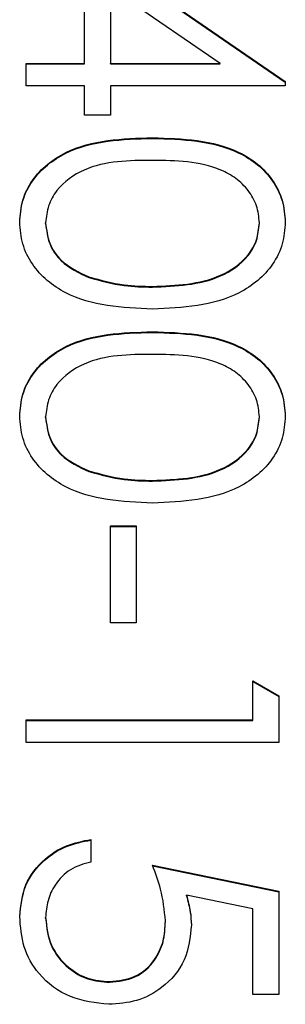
# Model space of a CAD drawing. Header units: millimetres. Extents: x 179 to 1996, y 94 to 1575.
# Tile 31 of 40: x 1772.36 to 1774.15, y 960.19 to 966.82. Entities that reach past the tile are written whole.
import ezdxf

# ---------------------------------------------------------------- set-up
doc = ezdxf.new("R2010")
doc.units = ezdxf.units.MM

msp = doc.modelspace()

# ---------------------------------------------------------------- linework, layer by layer
at = {"color": 7, "linetype": 'Continuous', "lineweight": 25}
for p, q in [((1772.7965, 966.5238), (1772.7965, 967.3294)), ((1772.7965, 967.3294), (1774.1477, 966.4023)), ((1772.7965, 967.325), (1774.1477, 966.3979)), ((1773.7091, 966.5238), (1772.9708, 967.03)), ((1772.9708, 967.03), (1772.9708, 966.5238)), ((1772.4041, 966.5238), (1772.7965, 966.5238)), ((1772.4041, 966.3714), (1772.4041, 966.5238)), ((1772.4041, 966.5194), (1772.7965, 966.5194)), ((1772.7965, 966.5194), (1772.7965, 966.5238)), ((1772.9708, 966.5238), (1773.7091, 966.5238)), ((1772.9708, 966.5194), (1772.9708, 966.5238)), ((1772.9708, 966.5194), (1773.7091, 966.5194)), ((1773.7091, 966.5194), (1773.7091, 966.5238)), ((1772.7965, 966.3714), (1772.4041, 966.3714)), ((1772.7965, 966.1754), (1772.7965, 966.3714)), ((1772.9708, 966.3714), (1772.9708, 966.1754)), ((1774.1477, 966.3714), (1772.9708, 966.3714)), ((1774.1477, 966.4023), (1774.1477, 966.3714)), ((1772.9708, 966.1754), (1772.7965, 966.1754)), ((1773.2535, 966.0186), (1773.2535, 966.023)), ((1772.5349, 965.4457), (1772.5349, 965.45)), ((1773.9734, 965.4457), (1773.9734, 965.45)), ((1772.8268, 965.0813), (1772.8268, 965.0857)), ((1773.2541, 965.017), (1773.2541, 965.0214)), ((1773.2535, 964.7122), (1773.2535, 964.7165)), ((1772.5349, 964.1392), (1772.5349, 964.1436)), ((1773.9734, 964.1392), (1773.9734, 964.1436)), ((1772.8268, 963.7749), (1772.8268, 963.7792)), ((1773.2541, 963.7105), (1773.2541, 963.7149)), ((1772.9708, 962.7569), (1772.9708, 963.4101)), ((1772.9708, 963.4101), (1773.1452, 963.4101)), ((1772.9708, 963.4057), (1773.1452, 963.4057)), ((1773.1452, 963.4101), (1773.1452, 962.7569)), ((1773.1452, 962.7569), (1772.9708, 962.7569)), ((1773.9298, 962.1036), (1773.9298, 962.3649)), ((1773.9298, 962.3649), (1774.1041, 962.2653)), ((1773.9298, 962.3606), (1774.1041, 962.2609)), ((1774.1041, 962.2653), (1774.1041, 961.9512)), ((1772.4041, 962.1036), (1773.9298, 962.1036)), ((1772.4041, 961.9512), (1772.4041, 962.1036)), ((1772.4041, 962.0993), (1773.9298, 962.0993)), ((1773.9298, 962.0993), (1773.9298, 962.1036)), ((1774.1041, 961.9512), (1772.4041, 961.9512)), ((1772.84, 961.298), (1772.84, 961.1456)), ((1773.2541, 961.1238), (1774.1041, 960.9496)), ((1773.2541, 961.1194), (1774.1041, 960.9453)), ((1773.9298, 960.8306), (1773.4827, 960.9221)), ((1773.4827, 960.9177), (1773.4827, 960.9221)), ((1774.1041, 960.9496), (1774.1041, 960.2529)), ((1773.9298, 960.2529), (1773.9298, 960.8306)), ((1772.5349, 960.7666), (1772.5349, 960.771)), ((1773.3413, 960.7452), (1773.3413, 960.7496)), ((1772.966, 960.3356), (1772.966, 960.34)), ((1774.1041, 960.2529), (1773.9298, 960.2529))]:
    msp.add_line(p, q, dxfattribs=at)
for points, knots in [([(1772.3606, 965.4551), (1772.3646, 965.5047), (1772.3727, 965.6038), (1772.4617, 965.7842), (1772.7473, 966.0073), (1773.0509, 966.0167), (1773.2535, 966.023)], [0, 0, 0, 0, 0.125551, 0.25109, 0.50025, 1, 1, 1, 1]), ([(1772.3606, 965.4508), (1772.3646, 965.5003), (1772.3727, 965.5995), (1772.4617, 965.7798), (1772.7473, 966.0029), (1773.0509, 966.0123), (1773.2535, 966.0186)], [0, 0, 0, 0, 0.125551, 0.25109, 0.50025, 1, 1, 1, 1]), ([(1773.2535, 966.023), (1773.4565, 966.0164), (1773.7105, 966.0082), (1773.9659, 965.8499), (1774.0673, 965.7396), (1774.1356, 965.6041), (1774.1437, 965.5048), (1774.1477, 965.4551)], [0, 0, 0, 0, 0.498702, 0.624177, 0.749467, 0.874745, 1, 1, 1, 1]), ([(1773.2535, 966.0186), (1773.4565, 966.012), (1773.7105, 966.0038), (1773.9659, 965.8455), (1774.0673, 965.7353), (1774.1356, 965.5997), (1774.1437, 965.5004), (1774.1477, 965.4508)], [0, 0, 0, 0, 0.498702, 0.624177, 0.749467, 0.874745, 1, 1, 1, 1]), ([(1773.2541, 965.8706), (1773.0952, 965.8693), (1772.8573, 965.8674), (1772.6252, 965.7043), (1772.5475, 965.5666), (1772.5391, 965.4889), (1772.5349, 965.45)], [0, 0, 0, 0, 0.5002912, 0.749086, 0.8746062, 1, 1, 1, 1]), ([(1773.9734, 965.45), (1773.9695, 965.489), (1773.9617, 965.5669), (1773.9019, 965.6701), (1773.8183, 965.7526), (1773.6113, 965.8649), (1773.4128, 965.8681), (1773.2541, 965.8706)], [0, 0, 0, 0, 0.125139, 0.250418, 0.375519, 0.500847, 1, 1, 1, 1]), ([(1773.2535, 964.8689), (1773.0494, 964.8784), (1772.7435, 964.8927), (1772.4617, 965.1236), (1772.3727, 965.3053), (1772.3646, 965.4052), (1772.3606, 965.4551)], [0, 0, 0, 0, 0.499407, 0.748743, 0.874372, 1, 1, 1, 1]), ([(1772.5349, 965.45), (1772.5407, 965.4037), (1772.5524, 965.3108), (1772.6494, 965.1675), (1772.7596, 965.1167), (1772.8268, 965.0857)], [0, 0, 0, 0, 0.280257, 0.560781, 1, 1, 1, 1]), ([(1772.5349, 965.4457), (1772.5407, 965.3993), (1772.5524, 965.3065), (1772.6494, 965.1631), (1772.7596, 965.1123), (1772.8268, 965.0813)], [0, 0, 0, 0, 0.280257, 0.560781, 1, 1, 1, 1]), ([(1774.1477, 965.4551), (1774.1437, 965.4052), (1774.1357, 965.3052), (1774.047, 965.123), (1773.7634, 964.8934), (1773.4575, 964.8787), (1773.2535, 964.8689)], [0, 0, 0, 0, 0.1256, 0.251197, 0.500581, 1, 1, 1, 1]), ([(1773.2541, 965.0214), (1773.412, 965.0277), (1773.6484, 965.0371), (1773.8821, 965.196), (1773.9611, 965.3334), (1773.9693, 965.4112), (1773.9734, 965.45)], [0, 0, 0, 0, 0.500072, 0.749021, 0.874598, 1, 1, 1, 1]), ([(1773.2541, 965.017), (1773.412, 965.0233), (1773.6484, 965.0327), (1773.8821, 965.1916), (1773.9611, 965.329), (1773.9693, 965.4068), (1773.9734, 965.4457)], [0, 0, 0, 0, 0.500072, 0.749021, 0.874598, 1, 1, 1, 1]), ([(1772.8268, 965.0857), (1772.9051, 965.064), (1773.0452, 965.0254), (1773.1903, 965.0226), (1773.2541, 965.0214)], [0, 0, 0, 0, 0.559599, 1, 1, 1, 1]), ([(1772.8268, 965.0813), (1772.9051, 965.0597), (1773.0452, 965.021), (1773.1903, 965.0182), (1773.2541, 965.017)], [0, 0, 0, 0, 0.559599, 1, 1, 1, 1]), ([(1772.3606, 964.1487), (1772.3646, 964.1983), (1772.3727, 964.2974), (1772.4617, 964.4778), (1772.7473, 964.7008), (1773.0509, 964.7102), (1773.2535, 964.7165)], [0, 0, 0, 0, 0.125551, 0.25109, 0.50025, 1, 1, 1, 1]), ([(1772.3606, 964.1443), (1772.3646, 964.1939), (1772.3727, 964.293), (1772.4617, 964.4734), (1772.7473, 964.6965), (1773.0509, 964.7059), (1773.2535, 964.7122)], [0, 0, 0, 0, 0.125551, 0.25109, 0.50025, 1, 1, 1, 1]), ([(1773.2535, 964.7165), (1773.4565, 964.71), (1773.7105, 964.7017), (1773.9659, 964.5435), (1774.0673, 964.4332), (1774.1356, 964.2976), (1774.1437, 964.1983), (1774.1477, 964.1487)], [0, 0, 0, 0, 0.498702, 0.624177, 0.749467, 0.874745, 1, 1, 1, 1]), ([(1773.2535, 964.7122), (1773.4565, 964.7056), (1773.7105, 964.6974), (1773.9659, 964.5391), (1774.0673, 964.4288), (1774.1356, 964.2933), (1774.1437, 964.194), (1774.1477, 964.1443)], [0, 0, 0, 0, 0.498702, 0.624177, 0.749467, 0.874745, 1, 1, 1, 1]), ([(1773.2541, 964.5641), (1773.0952, 964.5629), (1772.8573, 964.561), (1772.6252, 964.3979), (1772.5475, 964.2602), (1772.5391, 964.1824), (1772.5349, 964.1436)], [0, 0, 0, 0, 0.500291, 0.749086, 0.874606, 1, 1, 1, 1]), ([(1773.9734, 964.1436), (1773.9695, 964.1825), (1773.9617, 964.2604), (1773.9019, 964.3637), (1773.8183, 964.4461), (1773.6113, 964.5585), (1773.4128, 964.5616), (1773.2541, 964.5641)], [0, 0, 0, 0, 0.125139, 0.250418, 0.375519, 0.500847, 1, 1, 1, 1]), ([(1773.2535, 963.5625), (1773.0494, 963.572), (1772.7435, 963.5862), (1772.4617, 963.8171), (1772.3727, 963.9989), (1772.3646, 964.0988), (1772.3606, 964.1487)], [0, 0, 0, 0, 0.499407, 0.748743, 0.874372, 1, 1, 1, 1]), ([(1772.5349, 964.1436), (1772.5407, 964.0972), (1772.5524, 964.0044), (1772.6494, 963.861), (1772.7596, 963.8102), (1772.8268, 963.7792)], [0, 0, 0, 0, 0.280257, 0.560781, 1, 1, 1, 1]), ([(1772.5349, 964.1392), (1772.5407, 964.0928), (1772.5524, 964), (1772.6494, 963.8567), (1772.7596, 963.8059), (1772.8268, 963.7749)], [0, 0, 0, 0, 0.280257, 0.560781, 1, 1, 1, 1]), ([(1774.1477, 964.1487), (1774.1437, 964.0987), (1774.1357, 963.9987), (1774.047, 963.8165), (1773.7634, 963.587), (1773.4575, 963.5723), (1773.2535, 963.5625)], [0, 0, 0, 0, 0.1256, 0.251197, 0.500581, 1, 1, 1, 1]), ([(1773.2541, 963.7149), (1773.412, 963.7212), (1773.6484, 963.7306), (1773.8821, 963.8896), (1773.9611, 964.027), (1773.9693, 964.1047), (1773.9734, 964.1436)], [0, 0, 0, 0, 0.500072, 0.749021, 0.874598, 1, 1, 1, 1]), ([(1773.2541, 963.7105), (1773.412, 963.7168), (1773.6484, 963.7263), (1773.8821, 963.8852), (1773.9611, 964.0226), (1773.9693, 964.1004), (1773.9734, 964.1392)], [0, 0, 0, 0, 0.5000715, 0.7490206, 0.8745985, 1, 1, 1, 1]), ([(1772.8268, 963.7792), (1772.9051, 963.7576), (1773.0452, 963.7189), (1773.1903, 963.7161), (1773.2541, 963.7149)], [0, 0, 0, 0, 0.559599, 1, 1, 1, 1]), ([(1772.8268, 963.7749), (1772.9051, 963.7532), (1773.0452, 963.7146), (1773.1903, 963.7118), (1773.2541, 963.7105)], [0, 0, 0, 0, 0.559599, 1, 1, 1, 1]), ([(1772.3606, 960.7799), (1772.368, 960.8527), (1772.3829, 960.9982), (1772.513, 961.1628), (1772.6716, 961.2646), (1772.7839, 961.2869), (1772.84, 961.298)], [0, 0, 0, 0, 0.279625, 0.559019, 0.77938, 1, 1, 1, 1]), ([(1772.3606, 960.7755), (1772.368, 960.8483), (1772.3829, 960.9939), (1772.513, 961.1584), (1772.6716, 961.2603), (1772.7839, 961.2825), (1772.84, 961.2936)], [0, 0, 0, 0, 0.279625, 0.559019, 0.77938, 1, 1, 1, 1]), ([(1772.84, 961.1456), (1772.792, 961.1325), (1772.6961, 961.1062), (1772.599, 961.0025), (1772.5448, 960.8869), (1772.5382, 960.8096), (1772.5349, 960.771)], [0, 0, 0, 0, 0.28005, 0.559166, 0.779583, 1, 1, 1, 1]), ([(1773.3413, 960.7496), (1773.3339, 960.8215), (1773.3205, 960.9501), (1773.2744, 961.0707), (1773.2541, 961.1238)], [0, 0, 0, 0, 0.5594162, 1, 1, 1, 1]), ([(1773.4827, 960.9221), (1773.4928, 960.8853), (1773.5109, 960.8198), (1773.5142, 960.7519), (1773.5157, 960.722)], [0, 0, 0, 0, 0.560064, 1, 1, 1, 1]), ([(1773.4827, 960.9177), (1773.4928, 960.881), (1773.5109, 960.8154), (1773.5142, 960.7475), (1773.5157, 960.7176)], [0, 0, 0, 0, 0.560064, 1, 1, 1, 1]), ([(1772.9596, 960.1875), (1772.8714, 960.1975), (1772.6951, 960.2173), (1772.4901, 960.3699), (1772.3764, 960.5717), (1772.3658, 960.7104), (1772.3606, 960.7799)], [0, 0, 0, 0, 0.279864, 0.559271, 0.779424, 1, 1, 1, 1]), ([(1772.5349, 960.771), (1772.5424, 960.7074), (1772.5573, 960.5801), (1772.6736, 960.4383), (1772.8157, 960.352), (1772.9159, 960.344), (1772.966, 960.34)], [0, 0, 0, 0, 0.279617, 0.559357, 0.779559, 1, 1, 1, 1]), ([(1772.5349, 960.7666), (1772.5424, 960.703), (1772.5573, 960.5757), (1772.6736, 960.4339), (1772.8157, 960.3476), (1772.9159, 960.3396), (1772.966, 960.3356)], [0, 0, 0, 0, 0.279617, 0.559357, 0.779559, 1, 1, 1, 1]), ([(1773.5157, 960.722), (1773.5071, 960.6408), (1773.4898, 960.4785), (1773.3368, 960.2999), (1773.1507, 960.2005), (1773.0233, 960.1919), (1772.9596, 960.1875)], [0, 0, 0, 0, 0.279688, 0.559025, 0.779292, 1, 1, 1, 1]), ([(1772.966, 960.34), (1773.0249, 960.3462), (1773.1424, 960.3588), (1773.27, 960.4732), (1773.3333, 960.6117), (1773.3387, 960.7036), (1773.3413, 960.7496)], [0, 0, 0, 0, 0.279539, 0.558617, 0.779047, 1, 1, 1, 1]), ([(1772.966, 960.3356), (1773.0249, 960.3419), (1773.1424, 960.3544), (1773.27, 960.4689), (1773.3333, 960.6073), (1773.3387, 960.6992), (1773.3413, 960.7452)], [0, 0, 0, 0, 0.279539, 0.558617, 0.779047, 1, 1, 1, 1])]:
    msp.add_open_spline(points, degree=3, knots=knots, dxfattribs=at)

doc.saveas('drawing.dxf')
